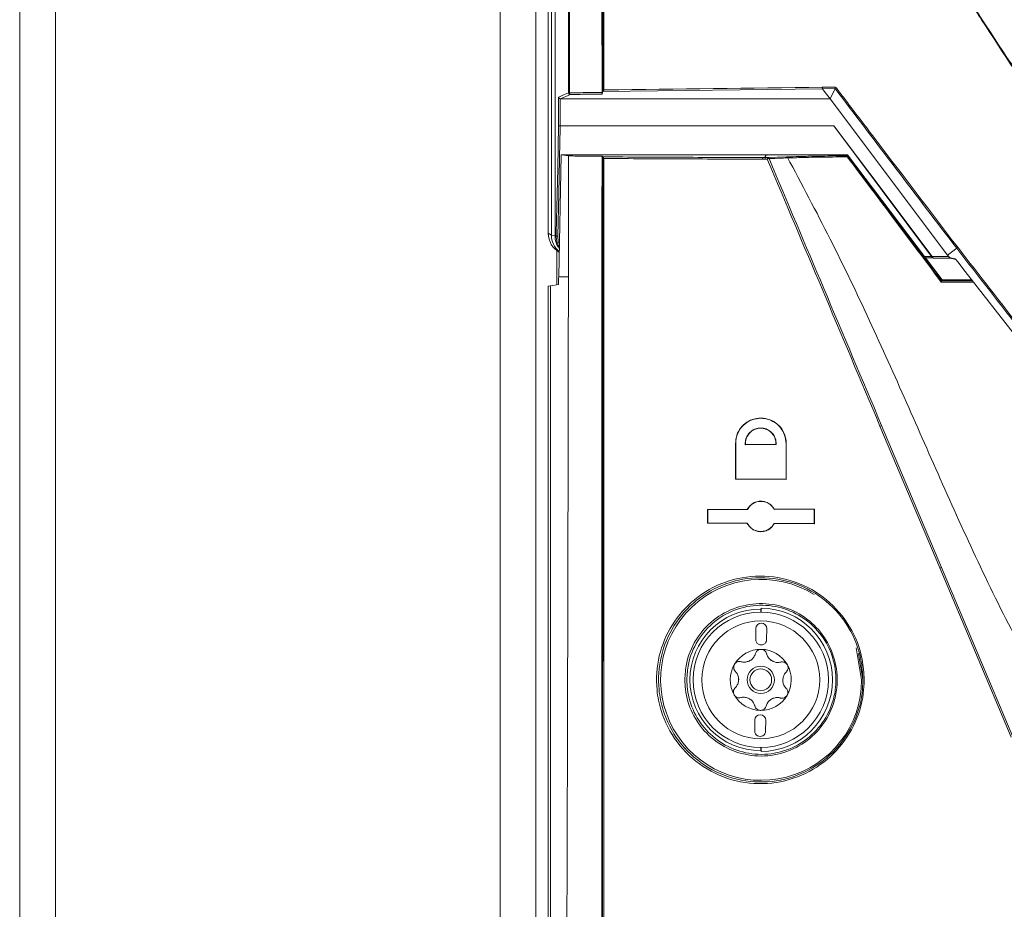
# Model space of a CAD drawing. Header units: millimetres. Extents: x 240 to 2023, y 154 to 1434.
# Tile 37 of 51: x 982 to 1072, y 810 to 892. Entities that reach past the tile are written whole.
import ezdxf

# ---------------------------------------------------------------- set-up
doc = ezdxf.new("R2010")
doc.units = ezdxf.units.MM
doc.header["$LTSCALE"] = 7.5

msp = doc.modelspace()

# ---------------------------------------------------------------- linework, layer by layer
at = {"color": 7, "linetype": 'Continuous', "lineweight": 15}
for p, q in [((981.683, 638.463), (981.683, 1401.163)), ((984.955, 1401.163), (984.955, 638.463)), ((1025.778, 1401.163), (1025.778, 638.463)), ((1029.05, 1401.163), (1029.05, 638.463)), ((1030.183, 1138.342), (1030.183, 872.21)), ((1035.111, 911.52), (1035.113, 885.144)), ((1055.357, 885.473), (1035.183, 885.212)), ((1055.325, 885.623), (1056.542, 885.637)), ((1056.499, 885.486), (1055.357, 885.473)), ((1055.357, 885.473), (1055.512, 885.268)), ((1056.499, 885.486), (1056.039, 884.566)), ((1056.498, 885.49), (1056.499, 885.486)), ((1031.13, 882.093), (1031.13, 884.708)), ((1031.296, 884.565), (1031.279, 884.566)), ((1031.279, 884.566), (1031.279, 882.08)), ((1035.183, 885.212), (1035.184, 885.218)), ((1056.039, 884.566), (1055.512, 885.268)), ((1066.825, 870.208), (1056.039, 884.566)), ((1031.279, 882.08), (1031.28, 882.08)), ((1031.28, 882.08), (1056.388, 882.08)), ((1031.138, 868.223), (1031.374, 879.404)), ((1031.374, 879.404), (1034.683, 879.404)), ((1032.038, 879.307), (1032.03, 868.223)), ((1034.683, 879.404), (1050.265, 879.404)), ((1035.113, 879.292), (1035.183, 879.222)), ((1035.183, 879.216), (1035.183, 879.222)), ((1049.883, 879.157), (1050.11, 879.156)), ((1050.11, 879.377), (1050.11, 879.225)), ((1050.183, 879.377), (1050.11, 879.377)), ((1050.11, 879.156), (1050.11, 879.225)), ((1050.11, 879.156), (1050.315, 879.155)), ((1050.183, 879.377), (1050.265, 879.377)), ((1050.265, 879.377), (1050.265, 879.404)), ((1050.265, 879.404), (1057.653, 879.404)), ((1050.315, 879.155), (1052.033, 879.221)), ((1057.616, 879.331), (1057.653, 879.404)), ((1057.653, 879.404), (1066.31, 867.939)), ((1050.075, 879.006), (1049.849, 879.007)), ((1030.183, 872.21), (1030.474, 872.05)), ((1030.474, 872.05), (1030.805, 871.977)), ((1030.805, 871.977), (1030.916, 871.961)), ((1065.407, 870.075), (1066.925, 870.075)), ((1067.658, 870.834), (1066.825, 870.208)), ((1066.825, 870.208), (1066.925, 870.075)), ((1065.482, 869.962), (1064.783, 869.962)), ((1065.452, 869.977), (1065.526, 869.94)), ((1067.087, 869.925), (1065.591, 869.925)), ((1067.073, 869.928), (1067.57, 869.818)), ((1031.138, 868.223), (1032.03, 868.223)), ((1030.183, 867.368), (1030.383, 867.397)), ((1030.183, 640.063), (1030.183, 867.368)), ((1030.383, 867.397), (1030.383, 640.263)), ((1066.261, 867.841), (1066.31, 867.939)), ((1066.263, 867.838), (1066.261, 867.841)), ((1066.31, 867.939), (1069.043, 867.939)), ((1066.115, 841.49), (1060.618, 854.516)), ((1060.764, 854.572), (1066.254, 841.545)), ((1047.363, 849.632), (1047.362, 852.923)), ((1047.38, 852.923), (1047.362, 852.923)), ((1047.38, 852.923), (1047.381, 849.65)), ((1051.996, 849.631), (1051.997, 852.923)), ((1051.997, 852.923), (1052.015, 852.923)), ((1052.015, 852.923), (1052.014, 849.613)), ((1048.263, 852.8), (1048.279, 852.818)), ((1048.263, 852.8), (1051.084, 852.812)), ((1051.068, 852.83), (1048.279, 852.818)), ((1051.084, 852.812), (1051.068, 852.83)), ((1047.381, 849.65), (1047.363, 849.632)), ((1052.014, 849.613), (1047.363, 849.632)), ((1047.381, 849.65), (1051.996, 849.631)), ((1051.996, 849.631), (1052.014, 849.613)), ((1044.8, 846.852), (1048.442, 846.868)), ((1044.8, 845.594), (1044.8, 846.852)), ((1044.818, 846.834), (1044.8, 846.852)), ((1048.453, 846.85), (1044.818, 846.834)), ((1044.818, 846.834), (1044.818, 845.612)), ((1048.453, 846.85), (1048.442, 846.868)), ((1050.911, 846.86), (1050.922, 846.878)), ((1054.581, 846.875), (1050.911, 846.86)), ((1050.922, 846.878), (1054.599, 846.893)), ((1054.581, 846.875), (1054.599, 846.893)), ((1054.581, 845.571), (1054.581, 846.875)), ((1054.599, 846.893), (1054.599, 845.553)), ((1044.818, 845.612), (1044.8, 845.594)), ((1044.818, 845.612), (1048.453, 845.596)), ((1048.442, 845.578), (1044.8, 845.594)), ((1048.453, 845.596), (1048.442, 845.578)), ((1050.911, 845.586), (1050.922, 845.568)), ((1050.911, 845.586), (1054.581, 845.571)), ((1054.599, 845.553), (1050.922, 845.568)), ((1054.581, 845.571), (1054.599, 845.553)), ((1072.67, 825.95), (1066.115, 841.49)), ((1066.254, 841.545), (1072.801, 826.003)), ((1049.718, 837.801), (1049.679, 837.723)), ((1049.679, 837.723), (1049.679, 837.431)), ((1049.718, 837.801), (1049.718, 837.431)), ((1049.229, 835.928), (1049.218, 834.928)), ((1050.218, 834.917), (1050.229, 835.917)), ((1058.936, 831.223), (1058.446, 834.176)), ((1058.653, 833.639), (1059.054, 831.221)), ((1049.14, 827.528), (1049.129, 826.528)), ((1050.129, 826.518), (1050.14, 827.518)), ((1049.679, 825.015), (1049.679, 824.723)), ((1049.718, 825.015), (1049.718, 824.644)), ((1049.679, 824.723), (1049.718, 824.644))]:
    msp.add_line(p, q, dxfattribs=at)
at = {"color": 106, "linetype": 'Continuous', "lineweight": 15}
for p, q in [((1030.955, 867.481), (1030.955, 870.631)), ((1064.689, 870.086), (1065.352, 870.086))]:
    msp.add_line(p, q, dxfattribs=at)
at = {"color": 7, "linetype": 'Continuous', "lineweight": 15, "flags": 128}
for points in [[(1030.474, 872.05), (1030.474, 970.049), (1030.474, 1137.245)], [(1030.805, 1115.27), (1030.805, 1080.456), (1030.805, 936.665), (1030.805, 932.603), (1030.805, 871.977)], [(1031.13, 884.708), (1031.146, 884.715), (1031.592, 884.91), (1032.028, 885.1)], [(1032.177, 884.95), (1032.142, 884.935), (1031.999, 884.872), (1031.428, 884.623), (1031.296, 884.565)], [(1056.039, 884.566), (1035.537, 884.566), (1031.296, 884.565)], [(1035.183, 885.212), (1035.113, 885.001), (1035.111, 884.993)], [(1030.916, 871.961), (1030.922, 872.256), (1030.947, 873.438), (1031.047, 878.164), (1031.13, 882.093)], [(1031.28, 882.08), (1031.273, 881.784), (1031.248, 880.603), (1031.148, 875.877), (1031.065, 871.935)], [(1056.388, 882.08), (1060.716, 876.318), (1065.407, 870.075)], [(1056.388, 882.08), (1065.261, 870.208), (1065.352, 870.086)], [(1032.038, 879.307), (1031.611, 879.37), (1031.374, 879.404)], [(1049.883, 879.157), (1049.992, 879.19), (1050.11, 879.225)], [(1066.992, 869.984), (1066.995, 869.983), (1067.018, 869.978), (1067.112, 869.957), (1067.489, 869.873), (1067.535, 869.863)], [(1067.535, 869.863), (1067.583, 869.802), (1067.755, 869.583), (1068.444, 868.704), (1071.2, 865.188), (1080.407, 853.448)], [(1031.122, 867.505), (1031.135, 868.104), (1031.138, 868.223)], [(1030.383, 867.397), (1030.41, 867.401), (1031.122, 867.505)]]:
    msp.add_lwpolyline(points, dxfattribs=at)
at = {"color": 7, "linetype": 'Continuous', "lineweight": 15}
for radius in [6.208, 5.408, 1.25, 1]:
    msp.add_circle((1049.679, 831.223), radius, dxfattribs=at)
for centre, radius, start, end in [((1032.123, 907.118), 22.019, 269.75278, 270.03365), ((1032.179, 885.101), 0.15, 180.25432, 269.41988), ((1032.322, 885.07), 0.188, 170.92311, 219.73678), ((1050.478, 879.039), 0.2, 144.50251, 189.79488), ((1050.702, 878.106), 0.993, 105.32965, 115.14241), ((1050.31, 879.017), 0.138, 19.6955, 87.98282), ((1031.04, 872.234), 0.3, 245.478, 274.68105), ((1067.921, 870.656), 0.318, 122.72549, 145.95959), ((1035.271, 871.663), 3.441, 268.52859, 270.36365), ((1061.198, 853.229), 1.412, 107.89079, 114.24729), ((1066.805, 839.934), 1.702, 108.89756, 113.92994), ((1049.713, 831.223), 9.222, 58.23382, 0.00051), ((1049.679, 831.223), 6.5, 90, 270), ((1049.679, 831.223), 6.579, 270.34206, 89.65794), ((1049.729, 835.923), 0.5, 359.39319, 179.39319), ((1049.718, 834.923), 0.5, 179.39319, 359.39319), ((1049.679, 831.223), 2.8, 89.39319, 149.39319), ((1049.679, 831.223), 2.8, 29.39319, 89.39319), ((1049.679, 831.223), 2.031, 116.90209, 121.88428), ((1048.162, 833.916), 1.066, 294.64359, 304.14278), ((1049.679, 831.223), 2.031, 56.90209, 61.88428), ((1051.253, 833.883), 1.066, 234.64359, 244.14278), ((1049.679, 831.223), 2.8, 149.39319, 209.39319), ((1049.679, 831.223), 2.8, 329.39319, 29.39319), ((1049.679, 831.223), 2.031, 176.90209, 181.88428), ((1046.588, 831.256), 1.066, 354.64359, 4.14278), ((1052.77, 831.19), 1.066, 174.64359, 184.14278), ((1049.679, 831.223), 2.031, 356.90209, 1.88428), ((1049.679, 831.223), 2.8, 209.39319, 269.39319), ((1049.679, 831.223), 2.031, 236.90209, 241.88428), ((1048.105, 828.563), 1.066, 54.64359, 64.14278), ((1049.679, 831.223), 2.8, 269.39319, 329.39319), ((1049.679, 831.223), 2.031, 296.90209, 301.88428), ((1051.196, 828.53), 1.066, 114.64359, 124.14278), ((1049.64, 827.523), 0.5, 359.39319, 179.39319), ((1049.629, 826.523), 0.5, 179.39319, 359.39319)]:
    msp.add_arc(centre, radius, start, end, dxfattribs=at)
at = {"color": 106, "linetype": 'Continuous', "lineweight": 15}
for centre, radius, start, end in [((1032.472, 872.049), 1.999, 179.95939, 229.50078), ((1032.81, 871.972), 2.005, 179.84768, 214.70474)]:
    msp.add_arc(centre, radius, start, end, dxfattribs=at)
at = {"color": 7, "linetype": 'Continuous', "lineweight": 15}
msp.add_ellipse((1032.184, 872.209), major_axis=(-1.754, 0.964), ratio=0.999343, start_param=0.502045, end_param=1.570796, dxfattribs=at)
for points, knots in [([(1032.028, 885.1), (1032.028, 890.004), (1032.027, 906.892), (1031.986, 935.764), (1031.875, 971.715), (1031.702, 1007.659), (1031.466, 1043.576), (1031.174, 1079.454), (1030.928, 1103.331), (1030.805, 1115.27)], [0, 0, 0, 0, 0.063833, 0.219823, 0.375813, 0.531932, 0.688052, 0.844026, 1, 1, 1, 1]), ([(1030.916, 1115.282), (1031.039, 1103.343), (1031.285, 1079.465), (1031.587, 1042.373), (1031.835, 1004.027), (1032.013, 964.413), (1032.122, 924.768), (1032.132, 898.322), (1032.136, 885.1)], [0, 0, 0, 0, 0.1559745, 0.3119489, 0.4838754, 0.6558019, 0.8279009, 1, 1, 1, 1]), ([(1035.184, 885.218), (1035.184, 889.693), (1035.184, 898.454), (1035.183, 907.214), (1035.182, 911.5)], [0, 0, 0, 0, 0.510757, 1, 1, 1, 1]), ([(1035.293, 911.502), (1035.293, 907.215), (1035.295, 898.503), (1035.294, 889.79), (1035.294, 885.364)], [0, 0, 0, 0, 0.491977, 1, 1, 1, 1]), ([(1069.937, 891.789), (1069.572, 892.381), (1068.561, 894.018), (1067.428, 896.907), (1066.732, 900.075), (1066.663, 902.07), (1066.633, 902.907)], [0, 0, 0, 0, 0.17789, 0.492135, 0.786901, 1, 1, 1, 1]), ([(1066.723, 902.908), (1066.723, 902.906), (1066.74, 902.072), (1066.8, 900.081), (1067.479, 896.922), (1068.609, 894.041), (1069.617, 892.408), (1069.981, 891.817)], [0, 0, 0, 0, 0.0007063, 0.2129986, 0.5077261, 0.8220307, 1, 1, 1, 1]), ([(1069.981, 891.817), (1069.972, 891.811), (1069.958, 891.802), (1069.943, 891.793), (1069.937, 891.789)], [0, 0, 0, 0, 0.5940508, 1, 1, 1, 1]), ([(1084.21, 870.168), (1081.485, 874.298), (1076.726, 881.513), (1071.97, 888.711), (1069.937, 891.789)], [0, 0, 0, 0, 0.572521, 1, 1, 1, 1]), ([(1069.981, 891.817), (1072.017, 888.742), (1076.781, 881.548), (1081.545, 874.337), (1084.272, 870.208)], [0, 0, 0, 0, 0.427457, 1, 1, 1, 1]), ([(1069.981, 891.817), (1069.981, 891.817), (1069.981, 891.817), (1069.981, 891.817), (1069.981, 891.817), (1069.981, 891.817)], [0, 0, 0, 0, 0.470443, 0.854008, 1, 1, 1, 1]), ([(1035.184, 885.218), (1035.186, 885.224), (1035.19, 885.237), (1035.218, 885.277), (1035.254, 885.321), (1035.283, 885.352), (1035.294, 885.363), (1035.294, 885.364)], [0, 0, 0, 0, 0.203544, 0.45699, 0.806739, 0.989925, 1, 1, 1, 1]), ([(1035.294, 885.364), (1035.332, 885.364), (1041.967, 885.46), (1048.665, 885.542), (1055.325, 885.623)], [0, 0, 0, 0, 0.005736, 1, 1, 1, 1]), ([(1055.325, 885.623), (1055.326, 885.604), (1055.327, 885.566), (1055.335, 885.517), (1055.345, 885.482), (1055.353, 885.476), (1055.357, 885.473)], [0, 0, 0, 0, 0.25002, 0.500002, 0.74997, 1, 1, 1, 1]), ([(1056.542, 885.637), (1056.542, 885.636), (1056.533, 885.617), (1056.517, 885.581), (1056.503, 885.538), (1056.495, 885.505), (1056.497, 885.495), (1056.498, 885.49)], [0, 0, 0, 0, 0.012766, 0.304592, 0.546547, 0.773027, 1, 1, 1, 1]), ([(1067.658, 870.834), (1063.936, 875.719), (1060.214, 880.606), (1056.498, 885.489), (1056.498, 885.49)], [0, 0, 0, 0, 0.999849, 1, 1, 1, 1]), ([(1056.542, 885.637), (1056.602, 885.558), (1056.903, 885.164), (1058.165, 883.509), (1061.839, 878.688), (1065.276, 874.173), (1067.749, 870.923)], [0, 0, 0, 0, 0.016097, 0.080488, 0.338049, 1, 1, 1, 1]), ([(1031.13, 884.708), (1031.13, 884.707), (1031.131, 884.701), (1031.136, 884.676), (1031.155, 884.636), (1031.195, 884.598), (1031.236, 884.575), (1031.265, 884.569), (1031.279, 884.566)], [0, 0, 0, 0, 0.009294, 0.098117, 0.423848, 0.669357, 0.834137, 1, 1, 1, 1]), ([(1032.136, 885.1), (1032.615, 885.107), (1033.607, 885.122), (1034.6, 885.136), (1035.113, 885.144)], [0, 0, 0, 0, 0.483178, 1, 1, 1, 1]), ([(1035.111, 884.993), (1034.612, 884.986), (1033.633, 884.972), (1032.656, 884.957), (1032.177, 884.95)], [0, 0, 0, 0, 0.509823, 1, 1, 1, 1]), ([(1035.113, 885.144), (1035.113, 885.127), (1035.113, 885.095), (1035.113, 885.051), (1035.112, 885.017), (1035.111, 884.998), (1035.111, 884.995), (1035.111, 884.993)], [0, 0, 0, 0, 0.2112051, 0.4222643, 0.6375128, 0.8614457, 1, 1, 1, 1]), ([(1031.279, 882.08), (1031.262, 882.08), (1031.229, 882.081), (1031.184, 882.083), (1031.15, 882.087), (1031.136, 882.09), (1031.131, 882.092), (1031.131, 882.093), (1031.13, 882.093)], [0, 0, 0, 0, 0.231419, 0.46284, 0.694721, 0.927417, 0.973019, 1, 1, 1, 1]), ([(1035.113, 879.292), (1034.599, 879.295), (1033.574, 879.3), (1032.55, 879.305), (1032.038, 879.307)], [0, 0, 0, 0, 0.5004603, 1, 1, 1, 1]), ([(1034.983, 691.281), (1034.997, 702.907), (1035.027, 726.162), (1035.068, 769.118), (1035.102, 820.162), (1035.109, 859.579), (1035.113, 879.292)], [0, 0, 0, 0, 0.185815, 0.371664, 0.68575, 1, 1, 1, 1]), ([(1035.182, 868.223), (1035.183, 870.055), (1035.183, 873.72), (1035.183, 877.385), (1035.183, 879.216)], [0, 0, 0, 0, 0.50017, 1, 1, 1, 1]), ([(1035.183, 879.222), (1037.635, 879.211), (1042.519, 879.188), (1047.436, 879.167), (1049.883, 879.157)], [0, 0, 0, 0, 0.502282, 1, 1, 1, 1]), ([(1035.294, 879.071), (1035.293, 879.072), (1035.283, 879.083), (1035.254, 879.114), (1035.217, 879.158), (1035.189, 879.197), (1035.185, 879.21), (1035.183, 879.216)], [0, 0, 0, 0, 0.010095, 0.193057, 0.541747, 0.79559, 1, 1, 1, 1]), ([(1035.294, 879.071), (1035.294, 877.288), (1035.293, 873.671), (1035.293, 870.054), (1035.293, 868.222)], [0, 0, 0, 0, 0.493169, 1, 1, 1, 1]), ([(1049.849, 879.007), (1047.401, 879.017), (1042.533, 879.038), (1037.697, 879.06), (1035.294, 879.071)], [0, 0, 0, 0, 0.502897, 1, 1, 1, 1]), ([(1049.849, 879.007), (1049.85, 879.026), (1049.851, 879.065), (1049.859, 879.115), (1049.87, 879.149), (1049.879, 879.154), (1049.883, 879.157)], [0, 0, 0, 0, 0.2500146, 0.5000087, 0.750027, 1, 1, 1, 1]), ([(1050.075, 879.006), (1050.076, 879.025), (1050.077, 879.064), (1050.085, 879.114), (1050.096, 879.148), (1050.105, 879.154), (1050.11, 879.156)], [0, 0, 0, 0, 0.2499883, 0.4999732, 0.7500573, 1, 1, 1, 1]), ([(1052.156, 879.133), (1052.115, 879.131), (1051.906, 879.123), (1051.334, 879.1), (1050.804, 879.078), (1050.44, 879.064)], [0, 0, 0, 0, 0.072847, 0.364241, 1, 1, 1, 1]), ([(1050.44, 879.064), (1052.113, 875.096), (1055.554, 866.936), (1058.996, 858.768), (1060.764, 854.572)], [0, 0, 0, 0, 0.4863611, 1, 1, 1, 1]), ([(1052.033, 879.221), (1052.415, 879.233), (1053.191, 879.259), (1055.024, 879.298), (1056.663, 879.319), (1057.616, 879.331)], [0, 0, 0, 0, 0.288478, 0.585867, 1, 1, 1, 1]), ([(1082.772, 819.167), (1081.16, 821.609), (1077.963, 826.454), (1073.588, 833.917), (1069.804, 841.547), (1066.364, 849.149), (1063.053, 856.706), (1059.684, 864.218), (1056.08, 871.759), (1053.442, 876.715), (1052.11, 879.22)], [0, 0, 0, 0, 0.13028, 0.258355, 0.383523, 0.507426, 0.62909, 0.751155, 0.874282, 1, 1, 1, 1]), ([(1057.619, 879.224), (1056.693, 879.216), (1055.646, 879.206), (1054.341, 879.186), (1053.283, 879.171), (1052.557, 879.133), (1052.157, 879.133), (1052.157, 879.133)], [0, 0, 0, 0, 0.408032, 0.462228, 0.679404, 0.999992, 1, 1, 1, 1]), ([(1057.616, 879.331), (1057.617, 879.33), (1057.617, 879.328), (1057.621, 879.323), (1057.622, 879.322)], [0, 0, 0, 0, 0.840605, 1, 1, 1, 1]), ([(1057.622, 879.322), (1057.625, 879.315), (1057.631, 879.3), (1057.629, 879.265), (1057.623, 879.238), (1057.619, 879.225), (1057.619, 879.224)], [0, 0, 0, 0, 0.334898, 0.692722, 0.982426, 1, 1, 1, 1]), ([(1066.242, 867.731), (1064.785, 869.674), (1062.654, 872.515), (1059.779, 876.347), (1058.363, 878.233), (1057.619, 879.224)], [0, 0, 0, 0, 0.506397, 0.740705, 1, 1, 1, 1]), ([(1057.622, 879.322), (1059.057, 877.417), (1061.934, 873.597), (1064.817, 869.762), (1066.263, 867.839), (1066.263, 867.838)], [0, 0, 0, 0, 0.498399, 0.999729, 1, 1, 1, 1]), ([(1050.28, 879.005), (1050.227, 879.005), (1050.159, 879.006), (1050.09, 879.006), (1050.075, 879.006)], [0, 0, 0, 0, 0.780966, 1, 1, 1, 1]), ([(1060.618, 854.516), (1058.848, 858.711), (1055.401, 866.879), (1051.956, 875.037), (1050.28, 879.005)], [0, 0, 0, 0, 0.5136376, 1, 1, 1, 1]), ([(1031.196, 870.967), (1031.129, 871.077), (1030.988, 871.305), (1030.923, 871.655), (1030.918, 871.877), (1030.916, 871.961)], [0, 0, 0, 0, 0.363798, 0.759895, 1, 1, 1, 1]), ([(1031.065, 871.935), (1031.066, 871.723), (1031.068, 871.478), (1031.186, 871.27), (1031.201, 871.242)], [0, 0, 0, 0, 0.864436, 1, 1, 1, 1]), ([(1067.749, 870.923), (1071.76, 865.784), (1077.439, 858.508), (1083.167, 850.282), (1086.082, 847.213), (1087.936, 845.922), (1089.959, 844.931), (1092.886, 844.099), (1096.718, 843.714), (1101.368, 843.735), (1106.026, 844.029), (1115.257, 844.317), (1129.088, 844.176), (1147.525, 844.28), (1165.96, 844.169), (1179.671, 844.318), (1188.663, 844.026), (1192.969, 843.748), (1197.266, 843.744), (1200.895, 844.173), (1203.758, 845.07), (1205.85, 846.171), (1207.738, 847.61), (1212.682, 853.385), (1218.312, 861.41), (1223.79, 868.544), (1225.617, 870.923)], [0, 0, 0, 0, 0.1073523, 0.1519806, 0.1643195, 0.1766684, 0.1889797, 0.2012908, 0.2266705, 0.2521898, 0.277868, 0.3034655, 0.4039814, 0.5045964, 0.6052115, 0.7057273, 0.7293959, 0.7531511, 0.776732, 0.8001617, 0.8130883, 0.8260119, 0.8389488, 0.8518878, 0.950609, 1, 1, 1, 1]), ([(1065.352, 870.086), (1065.367, 870.066), (1065.384, 870.043), (1065.399, 870.023), (1065.401, 870.02)], [0, 0, 0, 0, 0.8699186, 1, 1, 1, 1]), ([(1065.401, 870.02), (1065.401, 870.02), (1065.405, 870.018), (1065.423, 870.009), (1065.447, 869.997), (1065.468, 869.987), (1065.475, 869.983)], [0, 0, 0, 0, 0.008338, 0.15025, 0.717883, 1, 1, 1, 1]), ([(1065.453, 869.979), (1065.449, 869.98), (1065.429, 869.986), (1065.414, 870.005), (1065.401, 870.02)], [0, 0, 0, 0, 0.210846, 1, 1, 1, 1]), ([(1065.475, 869.983), (1065.461, 870.002), (1065.44, 870.031), (1065.415, 870.064), (1065.407, 870.075)], [0, 0, 0, 0, 0.6360897, 1, 1, 1, 1]), ([(1066.925, 870.075), (1066.941, 870.055), (1066.965, 870.023), (1066.985, 869.994), (1066.992, 869.984)], [0, 0, 0, 0, 0.6386148, 1, 1, 1, 1]), ([(1225.709, 870.834), (1223.883, 868.455), (1218.406, 861.32), (1212.773, 853.29), (1207.818, 847.501), (1205.911, 846.046), (1203.797, 844.934), (1200.916, 844.03), (1197.274, 843.598), (1192.969, 843.601), (1188.657, 843.878), (1179.662, 844.17), (1165.953, 844.021), (1147.525, 844.132), (1129.095, 844.028), (1115.266, 844.169), (1106.033, 843.881), (1101.369, 843.587), (1096.713, 843.568), (1092.868, 843.955), (1089.924, 844.793), (1087.879, 845.795), (1086.005, 847.101), (1083.078, 850.183), (1077.345, 858.417), (1071.667, 865.694), (1067.658, 870.834)], [0, 0, 0, 0, 0.049323, 0.147913, 0.160974, 0.174033, 0.187075, 0.200121, 0.223561, 0.247152, 0.270917, 0.294596, 0.394954, 0.495411, 0.595868, 0.696226, 0.721826, 0.747506, 0.773028, 0.798411, 0.810836, 0.823262, 0.835733, 0.848194, 0.892794, 1, 1, 1, 1]), ([(1065.591, 869.925), (1065.59, 869.925), (1065.584, 869.925), (1065.558, 869.927), (1065.517, 869.939), (1065.488, 869.97), (1065.475, 869.983)], [0, 0, 0, 0, 0.013531, 0.142357, 0.622709, 1, 1, 1, 1]), ([(1067.074, 869.931), (1067.059, 869.934), (1067.029, 869.941), (1067.004, 869.969), (1066.992, 869.984)], [0, 0, 0, 0, 0.489391, 1, 1, 1, 1]), ([(1032.03, 868.223), (1032.004, 852.355), (1031.954, 821.459), (1031.749, 775.56), (1031.456, 730.519), (1031.07, 685.505), (1030.73, 655.542), (1030.56, 640.561)], [0, 0, 0, 0, 0.2087347, 0.4064199, 0.6041051, 0.8020526, 1, 1, 1, 1]), ([(1035.054, 691.352), (1035.073, 706.062), (1035.109, 735.481), (1035.147, 779.686), (1035.173, 823.935), (1035.179, 853.46), (1035.182, 868.223)], [0, 0, 0, 0, 0.249854, 0.499708, 0.749854, 1, 1, 1, 1]), ([(1035.293, 868.222), (1035.293, 868.122), (1035.292, 867.622), (1035.292, 865.522), (1035.291, 857.122), (1035.285, 836.322), (1035.271, 804.327), (1035.244, 766.293), (1035.209, 728.624), (1035.177, 703.769), (1035.162, 691.341)], [0, 0, 0, 0, 0.001694, 0.008471, 0.03558, 0.144015, 0.360913, 0.577811, 0.788906, 1, 1, 1, 1]), ([(1066.263, 867.838), (1066.265, 867.832), (1066.268, 867.822), (1066.261, 867.788), (1066.251, 867.756), (1066.244, 867.736), (1066.242, 867.732), (1066.242, 867.731)], [0, 0, 0, 0, 0.299302, 0.591624, 0.920798, 0.984766, 1, 1, 1, 1]), ([(1047.362, 852.923), (1047.387, 853.179), (1047.437, 853.692), (1047.821, 854.376), (1048.39, 854.906), (1049.117, 855.225), (1049.92, 855.285), (1050.707, 855.067), (1051.373, 854.595), (1051.834, 853.931), (1052.002, 853.337), (1052.012, 853), (1052.015, 852.923)], [0, 0, 0, 0, 0.103829, 0.207606, 0.312895, 0.421086, 0.531846, 0.643691, 0.754606, 0.863017, 0.968554, 1, 1, 1, 1]), ([(1051.997, 852.923), (1051.972, 853.177), (1051.924, 853.685), (1051.543, 854.364), (1050.979, 854.889), (1050.263, 855.204), (1049.471, 855.267), (1048.693, 855.057), (1048.027, 854.593), (1047.564, 853.934), (1047.393, 853.339), (1047.383, 853.001), (1047.38, 852.923)], [0, 0, 0, 0, 0.103579, 0.207125, 0.311719, 0.418856, 0.528726, 0.640372, 0.751937, 0.86146, 0.967917, 1, 1, 1, 1]), ([(1051.084, 852.812), (1051.086, 852.84), (1051.097, 853.022), (1051.045, 853.363), (1050.83, 853.782), (1050.489, 854.111), (1050.055, 854.314), (1049.57, 854.363), (1049.091, 854.244), (1048.676, 853.968), (1048.384, 853.57), (1048.254, 853.158), (1048.26, 852.899), (1048.263, 852.8)], [0, 0, 0, 0, 0.017761, 0.116051, 0.214111, 0.313427, 0.415158, 0.519536, 0.625669, 0.731804, 0.836069, 0.937455, 1, 1, 1, 1]), ([(1048.279, 852.818), (1048.281, 852.958), (1048.285, 853.251), (1048.463, 853.669), (1048.768, 854.022), (1049.179, 854.258), (1049.652, 854.348), (1050.134, 854.272), (1050.565, 854.035), (1050.886, 853.669), (1051.062, 853.246), (1051.066, 852.959), (1051.068, 852.83)], [0, 0, 0, 0, 0.089576, 0.188581, 0.288645, 0.391286, 0.496619, 0.603586, 0.710347, 0.815116, 0.91707, 1, 1, 1, 1]), ([(1048.442, 846.868), (1048.523, 846.993), (1048.689, 847.251), (1049.081, 847.514), (1049.543, 847.644), (1050.031, 847.609), (1050.479, 847.409), (1050.771, 847.134), (1050.888, 846.936), (1050.922, 846.878)], [0, 0, 0, 0, 0.1446256, 0.2985496, 0.455683, 0.6157689, 0.7761819, 0.9340896, 1, 1, 1, 1]), ([(1050.911, 846.86), (1050.869, 846.931), (1050.75, 847.133), (1050.457, 847.399), (1050.031, 847.588), (1049.555, 847.627), (1049.091, 847.5), (1048.696, 847.235), (1048.531, 846.973), (1048.453, 846.85)], [0, 0, 0, 0, 0.080629, 0.229582, 0.382214, 0.538815, 0.698002, 0.857102, 1, 1, 1, 1]), ([(1050.922, 845.568), (1050.84, 845.444), (1050.672, 845.187), (1050.277, 844.927), (1049.814, 844.801), (1049.327, 844.84), (1048.881, 845.044), (1048.591, 845.321), (1048.476, 845.52), (1048.442, 845.578)], [0, 0, 0, 0, 0.144623, 0.298586, 0.455641, 0.615682, 0.77619, 0.934269, 1, 1, 1, 1]), ([(1048.453, 845.596), (1048.472, 845.562), (1048.563, 845.395), (1048.796, 845.133), (1049.198, 844.902), (1049.664, 844.814), (1050.14, 844.889), (1050.565, 845.122), (1050.804, 845.391), (1050.896, 845.558), (1050.911, 845.586)], [0, 0, 0, 0, 0.038387, 0.186444, 0.337962, 0.49366, 0.652487, 0.811931, 0.969123, 1, 1, 1, 1]), ([(1059.172, 831.222), (1059.155, 830.803), (1059.097, 829.342), (1058.323, 826.898), (1056.463, 824.317), (1053.83, 822.463), (1050.692, 821.565), (1047.383, 821.769), (1044.31, 823.094), (1041.875, 825.38), (1040.563, 827.957), (1040.015, 830.687), (1040.205, 833.462), (1041.433, 836.382), (1043.543, 838.765), (1046.357, 840.356), (1049.605, 840.936), (1052.9, 840.378), (1055.819, 838.727), (1057.968, 836.211), (1059.033, 833.555), (1059.134, 831.855), (1059.172, 831.222)], [0, 0, 0, 0, 0.020806, 0.072497, 0.124651, 0.17785, 0.23236, 0.287975, 0.343952, 0.399211, 0.452896, 0.485033, 0.536622, 0.588187, 0.640506, 0.694451, 0.749859, 0.805884, 0.861433, 0.91574, 0.968667, 1, 1, 1, 1]), ([(1059.054, 831.225), (1059.017, 831.847), (1058.919, 833.517), (1058.272, 835.112), (1057.192, 836.932), (1055.75, 838.614), (1052.883, 840.236), (1049.64, 840.786), (1046.446, 840.215), (1043.677, 838.648), (1041.6, 836.304), (1040.392, 833.43), (1040.205, 830.698), (1040.744, 828.011), (1042.036, 825.475), (1044.432, 823.225), (1047.455, 821.921), (1050.71, 821.72), (1053.797, 822.604), (1056.388, 824.428), (1058.218, 826.969), (1058.98, 829.375), (1059.037, 830.812), (1059.054, 831.225)], [0, 0, 0, 0, 0.031324, 0.084091, 0.084238, 0.138537, 0.194088, 0.250125, 0.30555, 0.359509, 0.411831, 0.46339, 0.514964, 0.547092, 0.600766, 0.656026, 0.712013, 0.767644, 0.822167, 0.875371, 0.927521, 0.9792, 1, 1, 1, 1]), ([(1042.709, 831.224), (1042.739, 831.71), (1042.817, 832.988), (1043.327, 834.203), (1044.161, 835.569), (1045.27, 836.817), (1047.426, 837.985), (1049.826, 838.353), (1052.172, 837.908), (1054.213, 836.736), (1055.754, 834.978), (1056.644, 832.818), (1056.768, 830.757), (1056.336, 828.734), (1055.331, 826.84), (1053.511, 825.191), (1051.24, 824.258), (1048.816, 824.151), (1046.538, 824.843), (1044.641, 826.217), (1043.305, 828.111), (1042.76, 829.882), (1042.72, 830.933), (1042.709, 831.224)], [0, 0, 0, 0, 0.032875, 0.086298, 0.086869, 0.142315, 0.198313, 0.253798, 0.308072, 0.361001, 0.412946, 0.46464, 0.516338, 0.549712, 0.603857, 0.659268, 0.715237, 0.770733, 0.824904, 0.877502, 0.928987, 0.98035, 1, 1, 1, 1]), ([(1042.896, 831.227), (1042.907, 830.942), (1042.947, 829.914), (1043.48, 828.181), (1044.786, 826.328), (1046.641, 824.983), (1048.87, 824.306), (1051.24, 824.411), (1053.462, 825.322), (1055.243, 826.936), (1056.227, 828.79), (1056.649, 830.77), (1056.528, 832.787), (1055.657, 834.901), (1054.149, 836.621), (1052.152, 837.768), (1049.856, 838.203), (1047.511, 837.843), (1045.398, 836.698), (1043.812, 834.903), (1043.004, 832.961), (1042.926, 831.703), (1042.896, 831.227)], [0, 0, 0, 0, 0.019637, 0.0709689, 0.1224368, 0.175035, 0.2292237, 0.2847443, 0.3407355, 0.3961566, 0.4502985, 0.4836657, 0.535349, 0.5870314, 0.6389739, 0.6919136, 0.7462098, 0.8017207, 0.8577365, 0.9131806, 0.9671445, 1, 1, 1, 1]), ([(1049.709, 834.023), (1049.7, 834.023), (1049.633, 834.022), (1049.508, 833.996), (1049.357, 833.907), (1049.244, 833.78), (1049.207, 833.679), (1049.189, 833.632)], [0, 0, 0, 0, 0.037503, 0.282654, 0.528357, 0.778934, 1, 1, 1, 1]), ([(1050.219, 833.621), (1050.199, 833.678), (1050.158, 833.793), (1050.026, 833.926), (1049.87, 834.008), (1049.759, 834.018), (1049.709, 834.023)], [0, 0, 0, 0, 0.264883, 0.530073, 0.787642, 1, 1, 1, 1]), ([(1049.189, 833.632), (1049.148, 833.523), (1049.068, 833.312), (1048.888, 833.125), (1048.779, 833.047), (1048.76, 833.034)], [0, 0, 0, 0, 0.471281, 0.910045, 1, 1, 1, 1]), ([(1050.636, 833.014), (1050.549, 833.088), (1050.377, 833.237), (1050.263, 833.465), (1050.227, 833.595), (1050.219, 833.621)], [0, 0, 0, 0, 0.446531, 0.89193, 1, 1, 1, 1]), ([(1047.269, 832.648), (1047.265, 832.641), (1047.232, 832.583), (1047.192, 832.462), (1047.193, 832.286), (1047.246, 832.125), (1047.315, 832.042), (1047.348, 832.003)], [0, 0, 0, 0, 0.037503, 0.282657, 0.528354, 0.778929, 1, 1, 1, 1]), ([(1047.872, 832.89), (1047.813, 832.901), (1047.693, 832.922), (1047.512, 832.875), (1047.363, 832.781), (1047.298, 832.69), (1047.269, 832.648)], [0, 0, 0, 0, 0.264888, 0.530077, 0.787637, 1, 1, 1, 1]), ([(1048.606, 832.947), (1048.499, 832.909), (1048.283, 832.834), (1048.029, 832.85), (1047.898, 832.883), (1047.872, 832.89)], [0, 0, 0, 0, 0.446523, 0.891933, 1, 1, 1, 1]), ([(1051.52, 832.851), (1051.405, 832.833), (1051.183, 832.797), (1050.93, 832.858), (1050.808, 832.914), (1050.788, 832.924)], [0, 0, 0, 0, 0.471279, 0.910044, 1, 1, 1, 1]), ([(1052.118, 832.597), (1052.114, 832.605), (1052.08, 832.662), (1051.995, 832.757), (1051.843, 832.844), (1051.676, 832.878), (1051.57, 832.86), (1051.52, 832.851)], [0, 0, 0, 0, 0.037511, 0.282654, 0.528349, 0.778925, 1, 1, 1, 1]), ([(1052.026, 831.954), (1052.065, 832), (1052.144, 832.093), (1052.193, 832.274), (1052.186, 832.45), (1052.139, 832.551), (1052.118, 832.597)], [0, 0, 0, 0, 0.264894, 0.530075, 0.787641, 1, 1, 1, 1]), ([(1047.649, 831.156), (1047.628, 831.044), (1047.586, 830.82), (1047.445, 830.608), (1047.35, 830.511), (1047.332, 830.492)], [0, 0, 0, 0, 0.446525, 0.891933, 1, 1, 1, 1]), ([(1047.348, 832.003), (1047.422, 831.913), (1047.564, 831.738), (1047.637, 831.489), (1047.649, 831.355), (1047.651, 831.333)], [0, 0, 0, 0, 0.471284, 0.910048, 1, 1, 1, 1]), ([(1051.708, 831.29), (1051.73, 831.402), (1051.772, 831.626), (1051.913, 831.838), (1052.007, 831.935), (1052.026, 831.954)], [0, 0, 0, 0, 0.446527, 0.891933, 1, 1, 1, 1]), ([(1047.332, 830.492), (1047.293, 830.446), (1047.214, 830.353), (1047.165, 830.172), (1047.172, 829.996), (1047.218, 829.894), (1047.239, 829.849)], [0, 0, 0, 0, 0.264885, 0.530072, 0.78764, 1, 1, 1, 1]), ([(1052.01, 830.442), (1051.936, 830.533), (1051.794, 830.707), (1051.721, 830.957), (1051.709, 831.09), (1051.707, 831.113)], [0, 0, 0, 0, 0.471283, 0.910043, 1, 1, 1, 1]), ([(1052.089, 829.797), (1052.093, 829.805), (1052.126, 829.863), (1052.166, 829.984), (1052.164, 830.159), (1052.111, 830.321), (1052.042, 830.404), (1052.01, 830.442)], [0, 0, 0, 0, 0.037508, 0.282653, 0.528355, 0.778929, 1, 1, 1, 1]), ([(1047.239, 829.849), (1047.244, 829.841), (1047.277, 829.783), (1047.362, 829.689), (1047.515, 829.602), (1047.681, 829.567), (1047.788, 829.586), (1047.838, 829.594)], [0, 0, 0, 0, 0.037506, 0.282659, 0.528356, 0.778933, 1, 1, 1, 1]), ([(1047.838, 829.594), (1047.953, 829.613), (1048.175, 829.649), (1048.427, 829.587), (1048.549, 829.531), (1048.57, 829.522)], [0, 0, 0, 0, 0.4712783, 0.9100419, 1, 1, 1, 1]), ([(1048.722, 829.432), (1048.808, 829.357), (1048.981, 829.208), (1049.095, 828.98), (1049.131, 828.85), (1049.138, 828.825)], [0, 0, 0, 0, 0.446526, 0.891933, 1, 1, 1, 1]), ([(1050.169, 828.814), (1050.21, 828.923), (1050.29, 829.133), (1050.47, 829.321), (1050.579, 829.399), (1050.598, 829.412)], [0, 0, 0, 0, 0.471283, 0.910043, 1, 1, 1, 1]), ([(1050.751, 829.499), (1050.859, 829.536), (1051.074, 829.611), (1051.329, 829.596), (1051.46, 829.562), (1051.485, 829.556)], [0, 0, 0, 0, 0.446529, 0.891925, 1, 1, 1, 1]), ([(1051.485, 829.556), (1051.545, 829.545), (1051.665, 829.523), (1051.846, 829.571), (1051.995, 829.665), (1052.06, 829.756), (1052.089, 829.797)], [0, 0, 0, 0, 0.2648795, 0.5300696, 0.78764, 1, 1, 1, 1]), ([(1049.138, 828.825), (1049.159, 828.768), (1049.2, 828.653), (1049.332, 828.52), (1049.488, 828.438), (1049.599, 828.428), (1049.649, 828.423)], [0, 0, 0, 0, 0.264892, 0.530074, 0.787642, 1, 1, 1, 1]), ([(1049.649, 828.423), (1049.658, 828.423), (1049.725, 828.423), (1049.849, 828.45), (1050.001, 828.539), (1050.114, 828.665), (1050.151, 828.766), (1050.169, 828.814)], [0, 0, 0, 0, 0.037513, 0.282662, 0.528354, 0.778936, 1, 1, 1, 1])]:
    msp.add_open_spline(points, degree=3, knots=knots, dxfattribs=at)
at = {"color": 106, "linetype": 'Continuous', "lineweight": 15}
for points, knots in [([(1069.202, 867.737), (1068.926, 867.737), (1068.537, 867.738), (1067.72, 867.736), (1067.002, 867.734), (1066.408, 867.732), (1066.242, 867.731)], [0, 0, 0, 0, 0.269578, 0.380974, 0.826773, 1, 1, 1, 1]), ([(1066.261, 867.841), (1066.945, 867.846), (1067.871, 867.853), (1068.851, 867.856), (1069.108, 867.857)], [0, 0, 0, 0, 0.73736, 1, 1, 1, 1])]:
    msp.add_open_spline(points, degree=3, knots=knots, dxfattribs=at)

doc.saveas('drawing.dxf')
